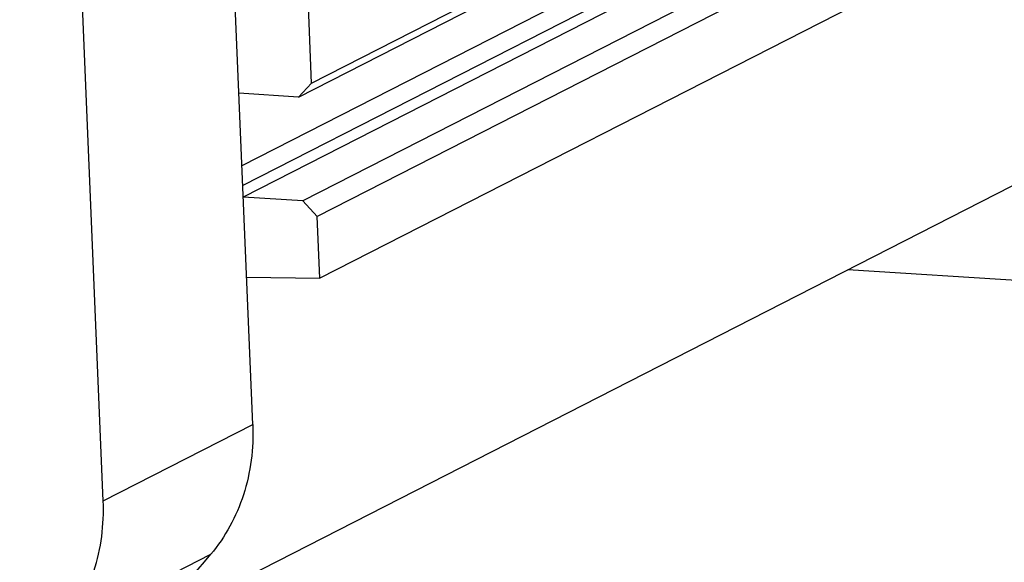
# Model space of a CAD drawing. Header units: millimetres. Extents: x 0 to 420, y 0 to 297.
# Tile 12 of 70: x 200.77 to 210.49, y 22.45 to 27.8. Entities that reach past the tile are written whole.
import ezdxf

# ---------------------------------------------------------------- set-up
doc = ezdxf.new("R2010")
doc.units = ezdxf.units.MM
doc.header["$LTSCALE"] = 23.1
doc.layers.add('COMPONENTS', color=7, linetype='CONTINUOUS')

msp = doc.modelspace()

# ---------------------------------------------------------------- linework, layer by layer
at = {"layer": 'COMPONENTS', "color": 7, "linetype": 'CONTINUOUS'}
for p, q in [((203.06818, 23.80568), (202.24364, 43.55414)), ((201.5925, 23.05292), (200.76796, 42.80138)), ((203.65028, 27.17567), (219.8406, 35.43449)), ((203.52051, 27.03787), (219.71082, 35.29669)), ((218.44414, 34.25709), (202.96156, 26.35929)), ((219.16476, 34.30956), (202.97445, 26.05074)), ((219.75357, 34.27297), (203.56325, 26.01415)), ((218.45228, 34.0621), (202.96971, 26.1643)), ((219.89555, 34.11828), (203.70524, 25.85946)), ((219.92099, 33.50892), (203.73068, 25.2501)), ((215.24918, 28.54803), (201.97412, 21.7763)), ((203.65028, 27.17567), (203.60856, 28.17502)), ((203.52051, 27.03787), (203.65028, 27.17567)), ((203.52051, 27.03787), (202.93171, 27.07446)), ((203.56325, 26.01415), (202.97445, 26.05074)), ((203.70524, 25.85946), (203.56325, 26.01415)), ((203.73068, 25.2501), (203.70524, 25.85946)), ((217.85986, 24.77759), (208.94388, 25.33164)), ((203.00742, 25.26108), (203.73068, 25.2501)), ((201.5925, 23.05292), (203.06818, 23.80568)), ((201.17918, 21.77415), (202.65486, 22.52691))]:
    msp.add_line(p, q, dxfattribs=at)
msp.add_arc((192.09399, 31.4199), 13.80642, 313.537606, 319.9003, dxfattribs=at)
for points, knots in [([(203.06818, 23.80568), (203.07791, 23.57279), (203.02114, 23.10991), (202.79833, 22.69722), (202.65486, 22.52691)], [0, 0, 0, 0, 0.5114175, 1, 1, 1, 1]), ([(201.17918, 21.77415), (201.32265, 21.94446), (201.54547, 22.35715), (201.60223, 22.82004), (201.5925, 23.05292)], [0, 0, 0, 0, 0.4885825, 1, 1, 1, 1])]:
    msp.add_open_spline(points, degree=3, knots=knots, dxfattribs=at)

doc.saveas('drawing.dxf')
